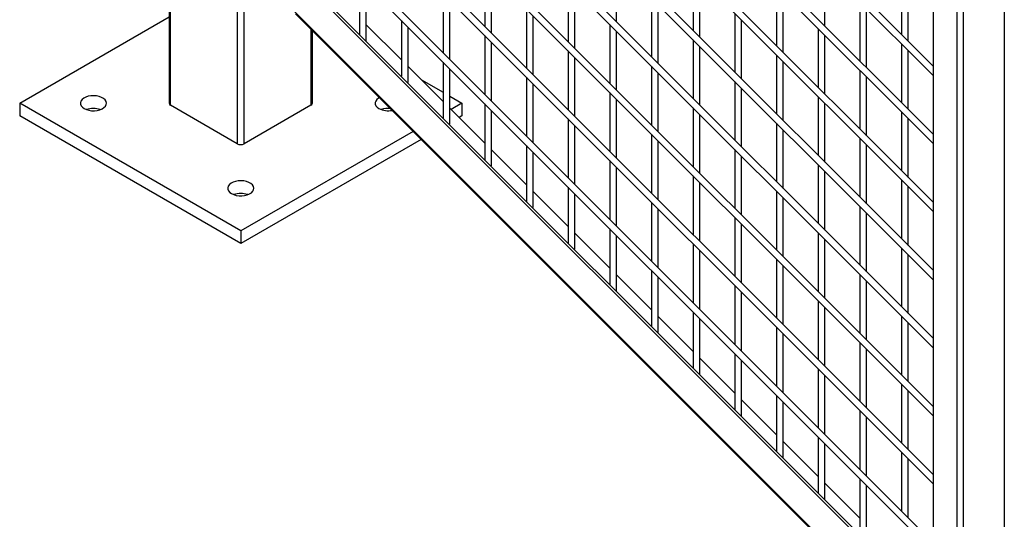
# Model space of a CAD drawing. Header units: inches. Extents: x 0.2 to 10.8, y 0.2 to 8.2.
# Tile 44 of 58: x 8.8 to 9.8, y 4 to 4.5. Entities that reach past the tile are written whole.
import ezdxf

# ---------------------------------------------------------------- set-up
doc = ezdxf.new("R2010")
doc.units = ezdxf.units.IN
doc.header["$MEASUREMENT"] = 0

msp = doc.modelspace()

# ---------------------------------------------------------------- linework, layer by layer
for p, q in [((8.98725, 7.66419), (8.98725, 4.42779)), ((9.82194, 6.52165), (9.82194, 3.87215)), ((9.78099, 3.8585), (9.78099, 6.508)), ((9.77443, 6.46574), (9.77443, 3.89959)), ((9.75079, 4.46493), (9.14401, 5.07164)), ((9.14195, 5.06428), (9.75079, 4.4555)), ((9.75079, 4.39688), (9.14401, 5.00359)), ((9.14195, 4.99623), (9.75079, 4.38745)), ((9.75079, 4.94212), (9.75079, 3.92323)), ((9.75079, 4.32884), (9.14401, 4.93555)), ((9.14195, 4.92819), (9.75079, 4.31941)), ((9.75079, 4.26079), (9.14401, 4.8675)), ((9.14195, 4.86014), (9.75079, 4.25136)), ((9.75079, 4.19275), (9.14401, 4.79946)), ((9.14195, 4.7921), (9.75079, 4.18332)), ((9.14195, 4.72405), (9.75079, 4.11527)), ((9.75079, 4.1247), (9.14401, 4.73141)), ((8.98872, 4.42575), (8.98872, 4.68517)), ((9.14195, 4.65601), (9.75079, 4.04723)), ((9.75079, 4.05666), (9.14401, 4.66337)), ((9.0553, 4.64673), (9.0553, 4.38731)), ((9.14195, 4.58796), (9.75079, 3.97918)), ((9.75079, 3.98861), (9.14401, 4.59532)), ((9.4343, 4.50921), (9.4343, 4.56783)), ((9.06237, 4.38731), (9.06237, 4.55762)), ((9.77423, 3.89633), (9.11278, 4.55771)), ((9.11537, 4.55858), (9.77683, 3.89719)), ((9.30263, 4.56339), (9.30263, 4.50477)), ((9.3093, 4.49811), (9.3093, 4.55672)), ((9.51096, 4.55921), (9.51096, 4.5006)), ((9.64263, 4.50503), (9.64263, 4.56365)), ((9.17763, 4.55228), (9.17763, 4.49633)), ((9.38596, 4.54811), (9.38596, 4.48949)), ((9.51763, 4.49393), (9.51763, 4.55255)), ((9.7193, 4.55504), (9.7193, 4.49642)), ((9.72596, 4.48975), (9.72596, 4.54837)), ((9.1843, 4.4906), (9.1843, 4.54562)), ((9.26096, 4.53701), (9.26096, 4.47839)), ((9.39263, 4.48283), (9.39263, 4.54144)), ((9.5943, 4.54393), (9.5943, 4.48532)), ((9.60096, 4.47865), (9.60096, 4.53727)), ((9.26763, 4.47172), (9.26763, 4.53034)), ((9.4693, 4.53283), (9.4693, 4.47421)), ((9.67763, 4.52865), (9.67763, 4.47004)), ((9.77423, 3.85772), (9.11278, 4.5191)), ((9.11354, 4.5171), (9.775, 3.85571)), ((9.3443, 4.52173), (9.3443, 4.46311)), ((9.47596, 4.46755), (9.47596, 4.52616)), ((9.55263, 4.51755), (9.55263, 4.45893)), ((9.6843, 4.46337), (9.6843, 4.52199)), ((8.83787, 4.42779), (8.98725, 4.51403)), ((9.2193, 4.51062), (9.2193, 4.45467)), ((9.35096, 4.45644), (9.35096, 4.51506)), ((9.5593, 4.45227), (9.5593, 4.51088)), ((9.12896, 4.50168), (9.12896, 4.42575)), ((9.13042, 4.42779), (9.13042, 4.50021)), ((9.1843, 4.50626), (9.2193, 4.47126)), ((9.22596, 4.44893), (9.22596, 4.50396)), ((9.42763, 4.50645), (9.42763, 4.44783)), ((9.4343, 4.44116), (9.4343, 4.49978)), ((9.63596, 4.50227), (9.63596, 4.44365)), ((9.30263, 4.49534), (9.30263, 4.43673)), ((9.3093, 4.43006), (9.3093, 4.48868)), ((9.51096, 4.49117), (9.51096, 4.43255)), ((9.64263, 4.43699), (9.64263, 4.49561)), ((9.38596, 4.48006), (9.38596, 4.42145)), ((9.51763, 4.42588), (9.51763, 4.4845)), ((9.7193, 4.48699), (9.7193, 4.42837)), ((9.72596, 4.42171), (9.72596, 4.48033)), ((9.26096, 4.46896), (9.26096, 4.41301)), ((9.39263, 4.41478), (9.39263, 4.4734)), ((9.5943, 4.47589), (9.5943, 4.41727)), ((9.60096, 4.41061), (9.60096, 4.46922)), ((9.22596, 4.4646), (9.26096, 4.4296)), ((9.26763, 4.40727), (9.26763, 4.46229)), ((9.4693, 4.46478), (9.4693, 4.40617)), ((9.47596, 4.3995), (9.47596, 4.45812)), ((9.67763, 4.46061), (9.67763, 4.40199)), ((9.2395, 4.45106), (9.26096, 4.43867)), ((9.3443, 4.45368), (9.3443, 4.39506)), ((9.55263, 4.44951), (9.55263, 4.39089)), ((9.6843, 4.39533), (9.6843, 4.45394)), ((9.35096, 4.3884), (9.35096, 4.44702)), ((9.42763, 4.4384), (9.42763, 4.37978)), ((9.5593, 4.38422), (9.5593, 4.44284)), ((9.26763, 4.43482), (9.27981, 4.42779)), ((9.4343, 4.37312), (9.4343, 4.43174)), ((9.63596, 4.43423), (9.63596, 4.37561)), ((8.83787, 4.42779), (8.83787, 4.41503)), ((9.05884, 4.30023), (8.83787, 4.42779)), ((9.0553, 4.38731), (8.98872, 4.42575)), ((9.12896, 4.42575), (9.06237, 4.38731)), ((9.26763, 4.42293), (9.30263, 4.38794)), ((9.27981, 4.42779), (9.26901, 4.42156)), ((9.27981, 4.42779), (9.27981, 4.41503)), ((9.30263, 4.4273), (9.30263, 4.37135)), ((9.3093, 4.36561), (9.3093, 4.42063)), ((9.51096, 4.42312), (9.51096, 4.36451)), ((9.64263, 4.36894), (9.64263, 4.42756)), ((9.7193, 4.41895), (9.7193, 4.36033)), ((9.05884, 4.28747), (8.83787, 4.41503)), ((9.27981, 4.41503), (9.2771, 4.41347)), ((9.38596, 4.41202), (9.38596, 4.3534)), ((9.51763, 4.35784), (9.51763, 4.41646)), ((9.72596, 4.35366), (9.72596, 4.41228)), ((9.23102, 4.39963), (9.05884, 4.30023)), ((9.39263, 4.34674), (9.39263, 4.40535)), ((9.5943, 4.40784), (9.5943, 4.34923)), ((9.60096, 4.34256), (9.60096, 4.40118)), ((9.23911, 4.39154), (9.05884, 4.28747)), ((9.4693, 4.39674), (9.4693, 4.33812)), ((9.47596, 4.33146), (9.47596, 4.39007)), ((9.67763, 4.39256), (9.67763, 4.33395)), ((9.3093, 4.38127), (9.3443, 4.34628)), ((9.3443, 4.38564), (9.3443, 4.32968)), ((9.55263, 4.38146), (9.55263, 4.32284)), ((9.6843, 4.32728), (9.6843, 4.3859)), ((9.35096, 4.32395), (9.35096, 4.37897)), ((9.42763, 4.37036), (9.42763, 4.31174)), ((9.5593, 4.31618), (9.5593, 4.37479)), ((9.4343, 4.30507), (9.4343, 4.36369)), ((9.63596, 4.36618), (9.63596, 4.30756)), ((9.64263, 4.3009), (9.64263, 4.35952)), ((9.51096, 4.35508), (9.51096, 4.29646)), ((9.7193, 4.3509), (9.7193, 4.29228)), ((9.38596, 4.34397), (9.38596, 4.28802)), ((9.51763, 4.28979), (9.51763, 4.34841)), ((9.5943, 4.3398), (9.5943, 4.28118)), ((9.72596, 4.28562), (9.72596, 4.34424)), ((9.35096, 4.33961), (9.38596, 4.30461)), ((9.39263, 4.28229), (9.39263, 4.33731)), ((9.60096, 4.27452), (9.60096, 4.33313)), ((9.4693, 4.32869), (9.4693, 4.27008)), ((9.47596, 4.26341), (9.47596, 4.32203)), ((9.67763, 4.32452), (9.67763, 4.2659)), ((9.55263, 4.31342), (9.55263, 4.2548)), ((9.6843, 4.25924), (9.6843, 4.31785)), ((9.42763, 4.30231), (9.42763, 4.24636)), ((9.5593, 4.24813), (9.5593, 4.30675)), ((9.05884, 4.30023), (9.05884, 4.28747)), ((9.39263, 4.29795), (9.42763, 4.26295)), ((9.4343, 4.24062), (9.4343, 4.29565)), ((9.63596, 4.29814), (9.63596, 4.23952)), ((9.64263, 4.23285), (9.64263, 4.29147)), ((9.51096, 4.28703), (9.51096, 4.22842)), ((9.7193, 4.28286), (9.7193, 4.22424)), ((9.51763, 4.22175), (9.51763, 4.28037)), ((9.5943, 4.27175), (9.5943, 4.21314)), ((9.72596, 4.21757), (9.72596, 4.27619)), ((9.60096, 4.20647), (9.60096, 4.26509)), ((9.4343, 4.25629), (9.4693, 4.22129)), ((9.4693, 4.26065), (9.4693, 4.2047)), ((9.47596, 4.19896), (9.47596, 4.25398)), ((9.67763, 4.25647), (9.67763, 4.19786)), ((9.55263, 4.24537), (9.55263, 4.18675)), ((9.6843, 4.19119), (9.6843, 4.24981)), ((9.5593, 4.18009), (9.5593, 4.2387)), ((9.63596, 4.23009), (9.63596, 4.17147)), ((9.64263, 4.16481), (9.64263, 4.22343)), ((9.47596, 4.21462), (9.51096, 4.17963)), ((9.51096, 4.21899), (9.51096, 4.16304)), ((9.51763, 4.1573), (9.51763, 4.21232)), ((9.7193, 4.21481), (9.7193, 4.15619)), ((9.5943, 4.20371), (9.5943, 4.14509)), ((9.72596, 4.14953), (9.72596, 4.20815)), ((9.60096, 4.13842), (9.60096, 4.19704)), ((9.67763, 4.18843), (9.67763, 4.12981)), ((9.51763, 4.17296), (9.55263, 4.13796)), ((9.55263, 4.17733), (9.55263, 4.12137)), ((9.6843, 4.12315), (9.6843, 4.18176)), ((9.5593, 4.11564), (9.5593, 4.17066)), ((9.63596, 4.16205), (9.63596, 4.10343)), ((9.64263, 4.09676), (9.64263, 4.15538)), ((9.7193, 4.14677), (9.7193, 4.08815)), ((9.5943, 4.13566), (9.5943, 4.07971)), ((9.72596, 4.08148), (9.72596, 4.1401)), ((9.5593, 4.1313), (9.5943, 4.0963)), ((9.60096, 4.07397), (9.60096, 4.129)), ((9.67763, 4.12038), (9.67763, 4.06177)), ((9.6843, 4.0551), (9.6843, 4.11372)), ((9.63596, 4.094), (9.63596, 4.03805)), ((9.60096, 4.08964), (9.63596, 4.05464)), ((9.64263, 4.03231), (9.64263, 4.08734)), ((9.7193, 4.07872), (9.7193, 4.0201)), ((9.72596, 4.01344), (9.72596, 4.07206)), ((9.64263, 4.04797), (9.67763, 4.01298)), ((9.67763, 4.05234), (9.67763, 3.99639)), ((9.6843, 3.99065), (9.6843, 4.04567))]:
    msp.add_line(p, q)
at = {"flags": 128}
for points in [[(9.18407, 4.4899), (9.18418, 4.4901), (9.1843, 4.4906)], [(9.22573, 4.44823), (9.22585, 4.44844), (9.22596, 4.44893)], [(8.90232, 4.42248), (8.90451, 4.42146), (8.90703, 4.42074), (8.90977, 4.42034), (8.91258, 4.4203), (8.91535, 4.42061), (8.91793, 4.42125), (8.92022, 4.4222), (8.9221, 4.42341), (8.92348, 4.42482), (8.92431, 4.42638), (8.92454, 4.428), (8.92416, 4.42961), (8.92319, 4.43113), (8.92167, 4.4325), (8.91968, 4.43365), (8.91731, 4.43453), (8.91467, 4.43509), (8.91188, 4.43531), (8.90907, 4.43517), (8.90638, 4.4347), (8.90393, 4.4339), (8.90183, 4.43281), (8.90019, 4.43149), (8.89908, 4.43), (8.89855, 4.4284), (8.89862, 4.42678), (8.8993, 4.4252), (8.90055, 4.42374), (8.90232, 4.42248)], [(9.19733, 4.43332), (9.19646, 4.43281), (9.19482, 4.43149), (9.1937, 4.43), (9.19317, 4.4284), (9.19325, 4.42678), (9.19393, 4.4252), (9.19518, 4.42374), (9.19694, 4.42248)], [(9.2674, 4.40657), (9.26751, 4.40677), (9.26763, 4.40727)], [(9.30907, 4.36491), (9.30918, 4.36511), (9.3093, 4.36561)], [(9.04963, 4.33743), (9.05182, 4.33642), (9.05435, 4.33569), (9.05708, 4.3353), (9.05989, 4.33526), (9.06266, 4.33556), (9.06525, 4.33621), (9.06753, 4.33715), (9.06941, 4.33836), (9.0708, 4.33978), (9.07162, 4.34133), (9.07185, 4.34295), (9.07147, 4.34456), (9.0705, 4.34609), (9.06899, 4.34746), (9.06699, 4.34861), (9.06462, 4.34948), (9.06198, 4.35004), (9.05919, 4.35026), (9.05638, 4.35013), (9.05369, 4.34965), (9.05124, 4.34885), (9.04914, 4.34777), (9.0475, 4.34645), (9.04639, 4.34496), (9.04586, 4.34336), (9.04594, 4.34173), (9.04661, 4.34016), (9.04787, 4.3387), (9.04963, 4.33743)], [(9.35073, 4.32325), (9.35085, 4.32345), (9.35096, 4.32395)], [(9.3924, 4.28158), (9.39251, 4.28179), (9.39263, 4.28229)], [(9.43407, 4.23992), (9.43418, 4.24012), (9.4343, 4.24062)], [(9.47573, 4.19826), (9.47585, 4.19846), (9.47596, 4.19896)], [(9.5174, 4.1566), (9.51751, 4.1568), (9.51763, 4.1573)], [(9.55907, 4.11494), (9.55918, 4.11514), (9.5593, 4.11564)], [(9.60073, 4.07327), (9.60085, 4.07348), (9.60096, 4.07397)], [(9.6424, 4.03161), (9.64251, 4.03181), (9.64263, 4.03231)]]:
    msp.add_lwpolyline(points, dxfattribs=at)
for centre, radius, start, end in [((8.91152, 4.4016), 0.02098, 70.83305, 109.16695), ((8.98975, 4.42804), 0.00251, 185.6948, 245.62534), ((9.12792, 4.42804), 0.00251, 294.37466, 354.3052), ((9.20617, 4.44041), 0.02017, 242.77892, 281.03896), ((9.20613, 4.40142), 0.02114, 84.40733, 108.94897), ((9.05884, 4.39414), 0.00769, 242.60967, 297.39033), ((9.05884, 4.31656), 0.02098, 70.83305, 109.16695)]:
    msp.add_arc(centre, radius, start, end)

doc.saveas('drawing.dxf')
